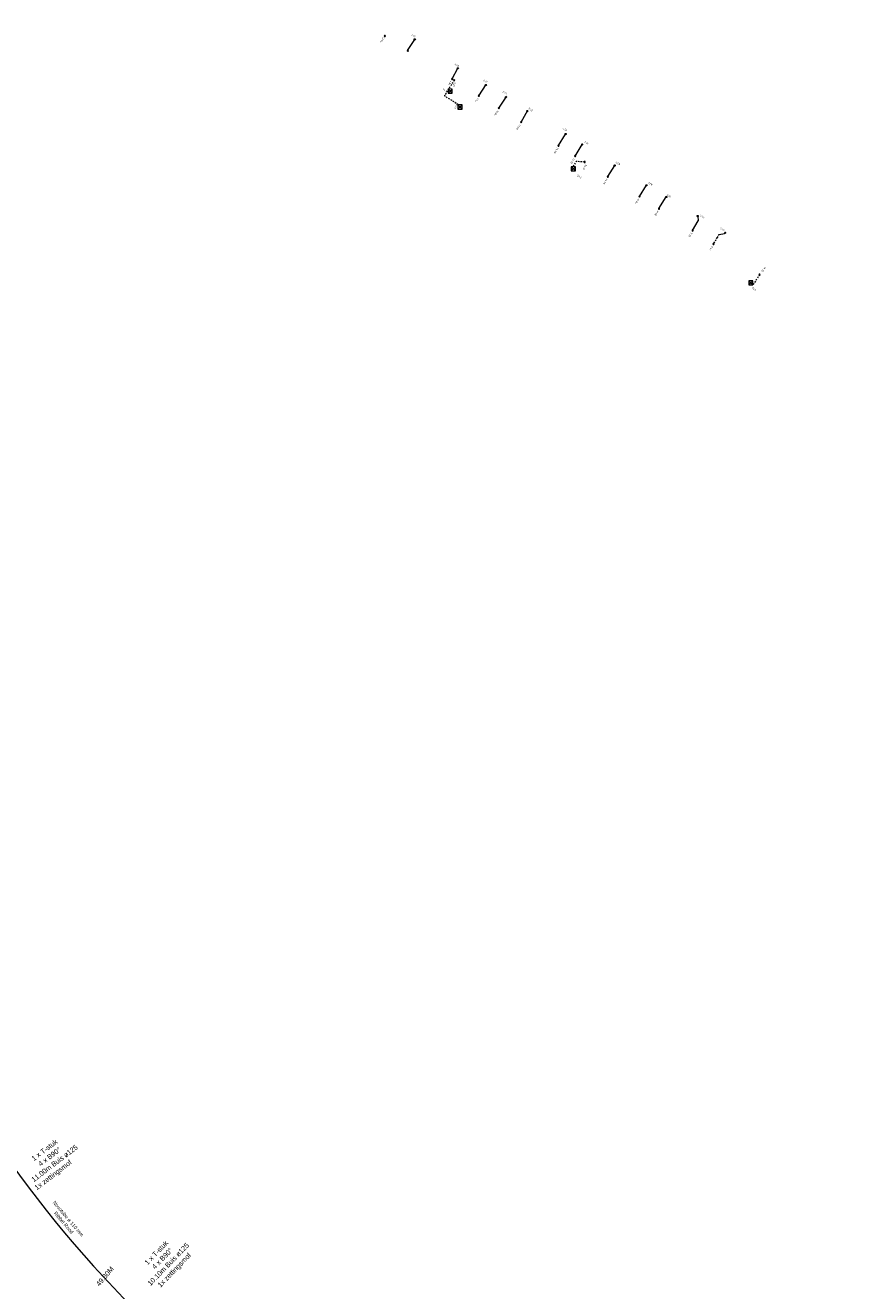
# Model space of a CAD drawing. Header units: inches. Extents: x 0 to 191500, y 0 to 342750.
# Tile 15 of 256: x 184536 to 184678, y 332273 to 332486. Entities that reach past the tile are written whole.
import ezdxf
from ezdxf import colors
from ezdxf.entities.mleader import LeaderData, LeaderLine
from ezdxf.math import Vec2, Vec3

# ---------------------------------------------------------------- set-up
doc = ezdxf.new("R2010")
doc.units = ezdxf.units.IN
doc.header["$MEASUREMENT"] = 0
doc.linetypes.add('RI-GWA_HUISAANSLUITING', pattern=[23, 4, -1.8, 2.6, -1.8, 4.6, -1.8, 4.6, -1.8])
doc.linetypes.add('RI-HWA_KOLKAANSLUITING', pattern=[4.3, 2.5, -1.8])
doc.layers.get('0').update_dxf_attribs({"lineweight": 20})
for name, color, linetype, lineweight in [('ECW', 150, 'Continuous', 20), ('N-WE-RI-GWA-MAATVOERING-T25', 30, 'RI-GWA_HUISAANSLUITING', 20), ('N-WE-RI-GWA_HUISAANSLUITING_PVC_160-G', 30, 'RI-GWA_HUISAANSLUITING', 20), ('N-WE-RI-GWA_RIOOLPUT_ONTSTOPPINGSPUT-G', 30, 'Continuous', 20), ('N-WE-RI-HWA-MAATVOERING-T25', 151, 'Continuous', 20), ('N-WE-RI-HWA_KOLK-S', 150, 'Continuous', 20), ('N-WE-RI-HWA_KOLKAANSLUITING', 150, 'RI-HWA_KOLKAANSLUITING', 20), ('N-WE-RI-INLAAT', 7, 'Continuous', 20), ('Tekst algemeen', 7, 'Continuous', 20)]:
    doc.layers.add(name, color=color, linetype=linetype, lineweight=lineweight)
doc.styles.add('NLCS-ISO-M250-T18', font='txt', dxfattribs={"height": 0.45})
picture_1 = doc.add_image_def('image1.ecw', size_in_pixel=(220000, 285000))

# ---------------------------------------------------------------- blocks, each defined once
blk = doc.blocks.new('A$C2C270354')
h = blk.add_hatch(color=256)
h.dxf.hatch_style = 1
edge = h.paths.add_edge_path()
edge.add_arc((0, 0), 0.1, 0, 360)
blk.add_circle((0, 0), 0.1)

msp = doc.modelspace()

# ---------------------------------------------------------------- linework, layer by layer
at = {"layer": 'N-WE-RI-GWA_HUISAANSLUITING_PVC_160-G'}
for p, q in [((184600.37378, 332481.72917, 63.15136), (184601.56222, 332483.61642, 62.2185)), ((184607.86345, 332476.97369, 62.4986), (184608.81203, 332478.75627, 62.28878)), ((184612.35362, 332474.15796, 62.4986), (184613.59357, 332476.03657, 62.18995)), ((184615.70007, 332472.05944, 62.4986), (184617.03295, 332474.09678, 62.07755)), ((184619.47013, 332469.69529, 62.4986), (184620.57059, 332471.72642, 62.19493)), ((184625.73942, 332465.76389, 62.4986), (184626.91961, 332467.69602, 61.90451)), ((184628.53519, 332464.0107, 62.4986), (184629.71538, 332465.94283, 61.90451)), ((184634.04201, 332460.55744, 62.4986), (184635.20285, 332462.44495, 61.93103)), ((184639.37939, 332457.21044, 62.4986), (184640.54022, 332459.09794, 61.93103)), ((184642.64112, 332455.16506, 62.4986), (184643.87189, 332457.1311)), ((184648.30453, 332451.50822), (184649.25778, 332453.12334, -0.26406))]:
    msp.add_line(p, q, dxfattribs=at)
at = {"layer": 'N-WE-RI-GWA_HUISAANSLUITING_PVC_160-G', "ltscale": 0.1}
msp.add_line((184651.80084, 332449.23851), (184652.79528, 332450.83218, -0.47023), dxfattribs=at)
at = {"layer": 'N-WE-RI-GWA_HUISAANSLUITING_PVC_160-G', "flags": 128}
for points, elevation in [([(184649.15477, 332453.92941), (184649.25778, 332453.12334)], -0.35231), ([(184652.79528, 332450.83218), (184653.67915, 332450.97582)], -0.47023)]:
    msp.add_lwpolyline(points, dxfattribs=dict(at, elevation=elevation))
at = {"layer": 'N-WE-RI-GWA_RIOOLPUT_ONTSTOPPINGSPUT-G'}
for p, q in [((184601.65725, 332483.6619, 62.38134), (184601.477, 332483.57524, 62.38134)), ((184601.5238, 332483.7087, 62.38134), (184601.61045, 332483.52845, 62.38134)), ((184608.90216, 332478.7996, 62.28878), (184608.72191, 332478.71295, 62.28878)), ((184608.76871, 332478.8464, 62.28878), (184608.85536, 332478.66615, 62.28878)), ((184613.62651, 332475.99327, 62.20418), (184613.44626, 332475.90661, 62.20418)), ((184613.49306, 332476.04006, 62.20418), (184613.57972, 332475.85981, 62.20418)), ((184616.98354, 332473.92682, 62.12163), (184616.80329, 332473.84017, 62.12163)), ((184616.85008, 332473.97362, 62.12163), (184616.93674, 332473.79337, 62.12163)), ((184620.56562, 332471.59424, 62.22117), (184620.38537, 332471.50759, 62.22117)), ((184620.43217, 332471.64104, 62.22117), (184620.51883, 332471.46079, 62.22117)), ((184627.03215, 332467.76961, 61.93598), (184626.8519, 332467.68296, 61.93598)), ((184626.8987, 332467.81641, 61.93598), (184626.98535, 332467.63616, 61.93598)), ((184629.8104, 332465.98774, 62.04815), (184629.63015, 332465.90108, 62.04815)), ((184629.67694, 332466.03454, 62.04815), (184629.7636, 332465.85428, 62.04815)), ((184635.28569, 332462.47644, 62.07581), (184635.10544, 332462.38978, 62.07581)), ((184635.15224, 332462.52324, 62.07581), (184635.2389, 332462.34299, 62.07581)), ((184640.63035, 332459.14127, 61.93103), (184640.4501, 332459.05462, 61.93103)), ((184640.49689, 332459.18807, 61.93103), (184640.58355, 332459.00782, 61.93103)), ((184643.96202, 332457.17442), (184643.78176, 332457.08777)), ((184643.82856, 332457.22122), (184643.91522, 332457.04097)), ((184649.2449, 332453.97273, -0.35231), (184649.06465, 332453.88608, -0.35231)), ((184649.11145, 332454.01953, -0.35231), (184649.1981, 332453.83928, -0.35231)), ((184653.85422, 332451.15178, -0.35801), (184653.67397, 332451.06512, -0.35801)), ((184653.72076, 332451.19857, -0.35801), (184653.80742, 332451.01832, -0.35801))]:
    msp.add_line(p, q, dxfattribs=at)
for centre in [(184601.56713, 332483.61857, 62.38134), (184608.81203, 332478.75627, 62.28878), (184613.53639, 332475.94994, 62.20418), (184616.89341, 332473.88349, 62.12163), (184620.4755, 332471.55092, 62.22117), (184626.94202, 332467.72629, 61.93598), (184629.72027, 332465.94441, 62.04815), (184635.19557, 332462.43311, 62.07581), (184640.54022, 332459.09794, 61.93103), (184643.87189, 332457.1311), (184649.15477, 332453.92941, -0.35231), (184653.76409, 332451.10845, -0.35801)]:
    msp.add_circle(centre, 0.1, dxfattribs=at)
at = {"layer": 'N-WE-RI-HWA_KOLK-S'}
for p, q in [((184607.17484, 332475.2808, 62.49144), (184607.17334, 332474.58435, 62.49144)), ((184607.17334, 332474.58435, 62.49144), (184607.87129, 332475.27931, 62.49144)), ((184607.17484, 332475.2808, 62.49144), (184607.86979, 332474.58286, 62.49144)), ((184607.87129, 332475.27931, 62.49144), (184607.17484, 332475.2808, 62.49144)), ((184607.86979, 332474.58286, 62.49144), (184607.87129, 332475.27931, 62.49144)), ((184607.17334, 332474.58435, 62.49144), (184607.86979, 332474.58286, 62.49144)), ((184608.83492, 332472.61383), (184608.83342, 332471.91738)), ((184608.83342, 332471.91738), (184609.53137, 332472.61234)), ((184608.83492, 332472.61383), (184609.52988, 332471.91589)), ((184609.53137, 332472.61234), (184608.83492, 332472.61383)), ((184609.52988, 332471.91589), (184609.53137, 332472.61234)), ((184608.83342, 332471.91738), (184609.52988, 332471.91589)), ((184627.88697, 332462.218), (184627.88548, 332461.52155)), ((184627.88548, 332461.52155), (184628.58343, 332462.2165)), ((184627.88697, 332462.218), (184628.58193, 332461.52005)), ((184628.58343, 332462.2165), (184627.88697, 332462.218)), ((184628.58193, 332461.52005), (184628.58343, 332462.2165)), ((184627.88548, 332461.52155), (184628.58193, 332461.52005)), ((184657.75668, 332443.04994), (184657.75519, 332442.35348)), ((184657.75519, 332442.35348), (184658.45314, 332443.04844)), ((184657.75668, 332443.04994), (184658.45164, 332442.35199)), ((184658.45314, 332443.04844), (184657.75668, 332443.04994)), ((184658.45164, 332442.35199), (184658.45314, 332443.04844)), ((184657.75519, 332442.35348), (184658.45164, 332442.35199))]:
    msp.add_line(p, q, dxfattribs=at)
at = {"layer": 'N-WE-RI-HWA_KOLKAANSLUITING', "ltscale": 0.1, "flags": 128}
for points in [[(184608.20971, 332476.75655), (184606.545, 332474.13981), (184609.07063, 332472.57825)], [(184607.21143, 332475.18736), (184607.32876, 332475.11295)], [(184659.56183, 332444.05907), (184658.41947, 332442.28471), (184658.23407, 332442.40451)]]:
    msp.add_lwpolyline(points, dxfattribs=at)
at = {"layer": 'N-WE-RI-HWA_KOLKAANSLUITING', "ltscale": 0.1, "elevation": 62.4986, "flags": 128}
msp.add_lwpolyline([(184630.14488, 332463.00129), (184628.73131, 332463.09126), (184628.00768, 332462.01556)], dxfattribs=at)
at = {"layer": 'Tekst algemeen', "flags": 128}
msp.add_lwpolyline([(184311.16458, 332657.71336, 0.210284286), (184324.91591, 332583.78638), (184365.78492, 332523.75537), (184535.07293, 332292.72599, 0.102365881), (184593.23383, 332240.21385), (184979.85403, 332013.4754, -0.174573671), (185070.75762, 331904.38837), (185104.23622, 331811.1112)], format="xyb", dxfattribs=at)

# ---------------------------------------------------------------- block references
at = {"layer": 'N-WE-RI-INLAAT', "xscale": -1, "rotation": 222.5815047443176}
for p in [(184596.53013, 332484.19238, 63.15136), (184600.40957, 332481.70794, 61.42821), (184607.86345, 332476.97369, 62.4986), (184608.20971, 332476.75655), (184612.35362, 332474.15796, 62.4986), (184615.70007, 332472.05944, 62.4986), (184619.47013, 332469.69529, 62.4986), (184625.73942, 332465.76389, 62.4986), (184628.53519, 332464.0107, 62.4986), (184630.14488, 332463.00129, 62.4986), (184634.04201, 332460.55744, 62.4986), (184639.37939, 332457.21044, 62.4986), (184642.64112, 332455.16506, 62.4986), (184648.30453, 332451.50822), (184651.80084, 332449.23851), (184659.56183, 332444.05907)]:
    msp.add_blockref('A$C2C270354', p, dxfattribs=at)

# ---------------------------------------------------------------- texts
at = {"layer": 'N-WE-RI-GWA-MAATVOERING-T25', "char_height": 0.3, "attachment_point": 1, "style": 'NLCS-ISO-M250-T18'}
for s, width, insert, rotation in [('50.50', 0.5110522, (184596.51463, 332483.9134), 237.3461118), ('2.41', 1.0688239, (184601.1069, 332484.59363), 327.3140053), ('2.03', 0.5927571, (184608.39393, 332479.67775), 327.4423146), ('2.27', 0.5569446, (184613.19105, 332476.91974), 327.4449103), ('3.80', 0.7787894, (184607.82601, 332476.54765), 237.9087004), ('2.47', 0.7454234, (184616.47587, 332474.98501), 327.4369756), ('9.10', 0.7787894, (184612.33288, 332473.69563), 237.9087004), ('13.05', 0.7787894, (184615.67297, 332471.57134), 237.9087004), ('2.33', 0.5650331, (184620.79554, 332472.16489), 327.5607122), ('17.50', 0.7787894, (184619.38351, 332469.21084), 237.9087004), ('2.34', 0.6692139, (184626.55389, 332468.84506), 327.6281597), ('2.34', 0.8148531, (184630.20148, 332466.59478), 327.4650913), ('24.90', 0.7787894, (184625.7409, 332465.29601), 237.9087004), ('28.20', 0.7787894, (184628.53814, 332463.54978), 237.9087004), ('2.28', 0.7855655, (184635.47466, 332463.12066), 327.5335768), ('34.70', 0.7787894, (184634.04496, 332460.09652), 237.9087004), ('2.28', 0.7855655, (184640.9102, 332459.70507), 327.5335768), ('41.00', 0.7787894, (184639.36815, 332456.74816), 237.9087004), ('2.15', 0.621592, (184644.07622, 332457.62255), 327.3670849), ('41.00', 0.7787894, (184642.64135, 332454.74052), 237.9087004), ('2.72', 0.621592, (184649.64302, 332454.18384), 327.3670849), ('2.77', 0.621592, (184653.01712, 332452.00349), 327.3670849), ('5.20', 0.7393313, (184648.28867, 332451.00945), 236.8961623), ('9.41', 0.7393313, (184651.7831, 332448.75166), 236.8961623)]:
    msp.add_mtext_dynamic_manual_height_columns(s, width=width, gutter_width=2.25, heights=[0], dxfattribs=dict(at, insert=insert, rotation=rotation))
at = {"layer": 'N-WE-RI-HWA-MAATVOERING-T25', "char_height": 0.3, "attachment_point": 1, "style": 'NLCS-ISO-M250-T18'}
for s, width, insert, rotation in [('1.90', 0.0937296, (184606.86441, 332474.78926), 149.2070061), ('4.21', 0.6759664, (184608.5618, 332476.27521), 237.9087004), ('6.07', 0.1861207, (184608.85741, 332472.53747), 237.6627116), ('30.10', 0.7787894, (184630.56648, 332462.47912), 237.9087004), ('2.05', 0.377881, (184629.46386, 332460.21701), 145.2928647), ('18.70', 0.7393313, (184660.65066, 332445.31555), 236.8961623), ('2.20', 0.6238224, (184658.86721, 332441.33422), 146.3146228)]:
    msp.add_mtext_dynamic_manual_height_columns(s, width=width, gutter_width=2.25, heights=[0], dxfattribs=dict(at, insert=insert, rotation=rotation))
at = {"layer": 'N-WE-RI-HWA-MAATVOERING-T25', "insert": (184549.78648, 332275.42515), "char_height": 0.84, "width": 14.7070312, "attachment_point": 8, "rotation": 49.7705891}
msp.add_mtext('49.30M', dxfattribs=at)
at = {"layer": 'Tekst algemeen'}
for s, insert, char_height, width, attachment_point, rotation in [('1 x T-stuk\\P4 x B90°\\P11.00m Buis ø125', (184541.25506, 332294.33504), 0.84, 14.3452937, 8, 37.3057456), ('1x zettingsmof', (184537.50646, 332290.8107), 0.84, 11.1867497, 1, 37.3207935), ('Novotube ø 110 mm Ribbel Rood', (184542.29052, 332284.52988), 0.6, 8.5310754, 8, 310.1170945), ('1 x T-stuk\\P4 x B90°\\P10.10m Buis ø125\\P1x zettingsmof', (184561.60596, 332276.28315, -0.987), 0.84, 13.357116, 8, 46.0077486)]:
    msp.add_mtext(s, dxfattribs=dict(at, insert=insert, char_height=char_height, width=width, attachment_point=attachment_point, rotation=rotation))

# ---------------------------------------------------------------- pictures from other files: only their frames are drawn
at = {"layer": 'ECW'}
image = msp.add_image(picture_1, insert=(180500, 328500), size_in_units=(11000, 14250), dxfattribs=at)
image.dxf.flags = 7

# ---------------------------------------------------------------- leaders
at = {"layer": 'Tekst algemeen'}
ml = msp.add_multileader_mtext('Standard', dxfattribs=at)
ml.set_content('Grindkoffer', color=256)
ml.set_leader_properties()
ml.build(insert=Vec2(0, 0))
ml.multileader.update_dxf_attribs({"text_right_attachment_type": 6, "dogleg_length": 0.2, "arrow_head_size": 5})
ctx = ml.context
ctx.base_point, ctx.char_height, ctx.arrow_head_size, ctx.landing_gap_size, ctx.plane_origin, ctx.plane_x_axis, ctx.plane_y_axis = Vec3(185789.34017, 332982.33236), 0.5, 5, 0.2, Vec3(185787.00548, 332984.05412), Vec3(0.995206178, 0.097799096), Vec3(-0.097799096, 0.995206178)
ctx.right_attachment = 6
notes = []
notes.append((ctx, [(0, (0, 0, 0), (0, 0), (1, 0), 1, [])]))
ctx.mtext.insert, ctx.mtext.text_direction, ctx.mtext.rotation, ctx.mtext.flow_direction = Vec3(185789.51476, 332982.60072), Vec3(0.995206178, 0.097799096), 0.097955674, 5
for ctx, leaders in notes:
    for number, flags, end, landing, length, lines in leaders:
        leader = LeaderData()
        leader.index, (leader.has_last_leader_line, leader.has_dogleg_vector, leader.attachment_direction) = number, flags
        leader.last_leader_point, leader.dogleg_vector, leader.dogleg_length = Vec3(end), Vec3(landing), length
        for number, points, colour, breaks in lines:
            line = LeaderLine()
            line.index, line.vertices, line.color, line.breaks = number, Vec3.list(points), colors.encode_raw_color(colour), breaks
            leader.lines.append(line)
        ctx.leaders.append(leader)

doc.saveas('drawing.dxf')
